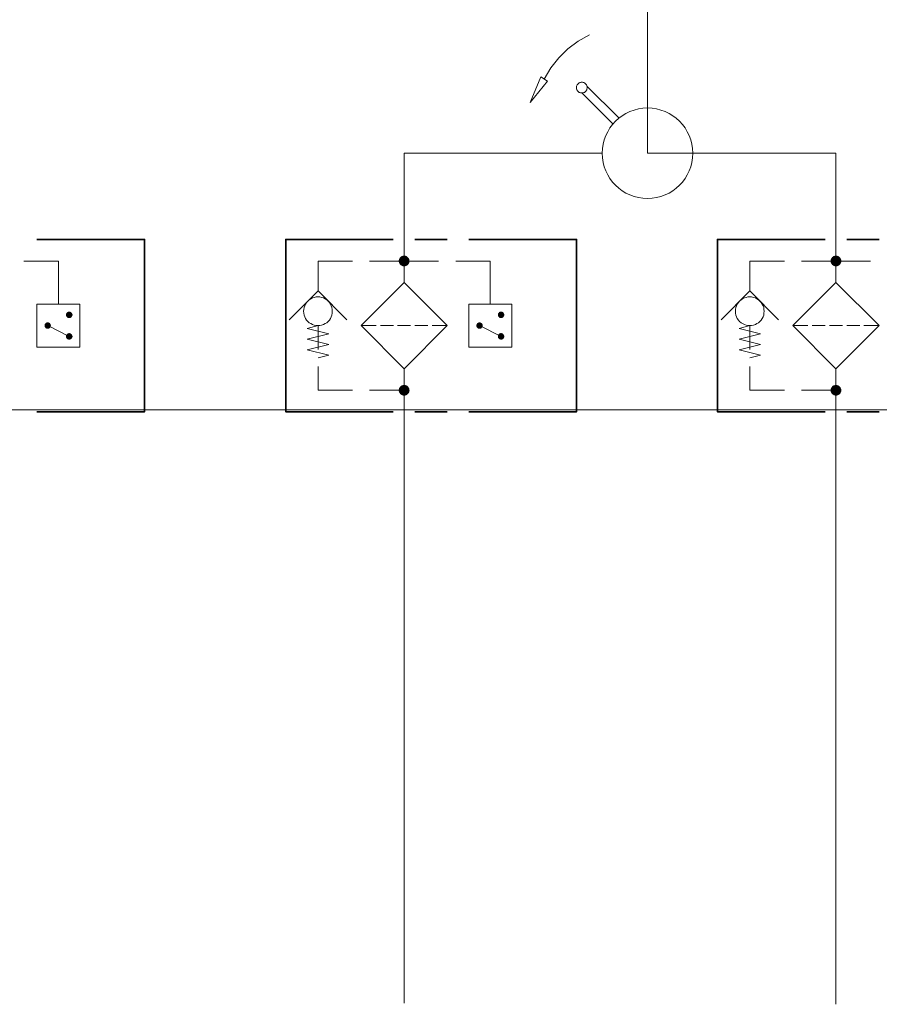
# Model space of a CAD drawing. Header units: millimetres. Extents: x 0 to 203, y 0 to 47.
# Tile 153 of 196: x 176.13 to 179.27, y 3.48 to 7.07. Entities that reach past the tile are written whole.
import ezdxf

# ---------------------------------------------------------------- set-up
doc = ezdxf.new("R2010")
doc.units = ezdxf.units.MM
doc.layers.add('PDF_Geomertry', color=7, linetype='Continuous')
doc.layers.add('PDF_Solid Fills', color=7, linetype='Continuous')

msp = doc.modelspace()

# ---------------------------------------------------------------- hatches: boundary and pattern name
at = {"layer": 'PDF_Solid Fills', "transparency": 33554559}
for points in [[(177.5332, 6.1943), (177.5263, 6.2124), (177.5282, 6.2132)], [(177.5332, 6.1943), (177.5282, 6.2132), (177.531, 6.2138)], [(177.5332, 6.1943), (177.531, 6.2138), (177.5332, 6.2138)], [(177.5332, 6.1943), (177.536, 6.2138), (177.5388, 6.2132)], [(177.5332, 6.1943), (177.5332, 6.2138), (177.536, 6.2138)], [(177.5332, 6.1943), (177.5388, 6.2132), (177.5407, 6.2124)], [(179.1088, 6.1943), (179.1013, 6.2124), (179.104, 6.2132)], [(179.1088, 6.1943), (179.104, 6.2132), (179.1068, 6.2138)], [(179.1088, 6.1943), (179.1068, 6.2138), (179.1088, 6.2138)], [(179.1088, 6.1943), (179.1115, 6.2138), (179.1143, 6.2132)], [(179.1088, 6.1943), (179.1088, 6.2138), (179.1115, 6.2138)], [(179.1088, 6.1943), (179.1143, 6.2132), (179.1165, 6.2124)], [(177.5332, 6.1943), (177.5138, 6.1971), (177.5143, 6.1993)], [(177.5332, 6.1943), (177.5138, 6.1943), (177.5138, 6.1971)], [(177.5332, 6.1943), (177.5138, 6.1915), (177.5138, 6.1943)], [(177.5332, 6.1943), (177.5143, 6.1896), (177.5138, 6.1915)], [(177.5332, 6.1943), (177.5143, 6.1993), (177.5152, 6.2021)], [(177.5332, 6.1943), (177.5152, 6.1868), (177.5143, 6.1896)], [(177.5332, 6.1943), (177.5152, 6.2021), (177.5165, 6.204)], [(177.5332, 6.1943), (177.5165, 6.1846), (177.5152, 6.1868)], [(177.5332, 6.1943), (177.5165, 6.204), (177.5179, 6.2062)], [(177.5332, 6.1943), (177.5179, 6.1826), (177.5165, 6.1846)], [(177.5332, 6.1943), (177.5179, 6.2062), (177.5193, 6.2082)], [(177.5332, 6.1943), (177.5193, 6.1804), (177.5179, 6.1826)], [(177.5332, 6.1943), (177.5193, 6.2082), (177.5213, 6.2096)], [(177.5332, 6.1943), (177.5213, 6.179), (177.5193, 6.1804)], [(177.5332, 6.1943), (177.5213, 6.2096), (177.5235, 6.2118)], [(177.5332, 6.1943), (177.5235, 6.1776), (177.5213, 6.179)], [(177.5332, 6.1943), (177.5235, 6.2118), (177.5263, 6.2124)], [(177.5332, 6.1943), (177.5263, 6.1763), (177.5235, 6.1776)], [(177.5332, 6.1943), (177.5282, 6.1757), (177.5263, 6.1763)], [(177.5332, 6.1943), (177.531, 6.1749), (177.5282, 6.1757)], [(177.5332, 6.1943), (177.5332, 6.1749), (177.531, 6.1749)], [(177.5332, 6.1943), (177.5407, 6.2124), (177.5435, 6.2118)], [(177.5332, 6.1943), (177.5435, 6.2118), (177.5457, 6.2096)], [(177.5332, 6.1943), (177.5457, 6.2096), (177.5471, 6.2082)], [(177.5332, 6.1943), (177.5471, 6.2082), (177.549, 6.2062)], [(177.5332, 6.1943), (177.549, 6.2062), (177.5504, 6.204)], [(177.5332, 6.1943), (177.5504, 6.204), (177.5518, 6.2021)], [(177.5332, 6.1943), (177.5518, 6.2021), (177.5527, 6.1993)], [(177.5332, 6.1943), (177.5527, 6.1993), (177.5527, 6.1971)], [(177.5332, 6.1943), (177.5527, 6.1971), (177.5532, 6.1943)], [(177.5332, 6.1943), (177.536, 6.1749), (177.5332, 6.1749)], [(177.5332, 6.1943), (177.5388, 6.1757), (177.536, 6.1749)], [(177.5332, 6.1943), (177.5407, 6.1763), (177.5388, 6.1757)], [(177.5332, 6.1943), (177.5435, 6.1776), (177.5407, 6.1763)], [(177.5332, 6.1943), (177.5457, 6.179), (177.5435, 6.1776)], [(177.5332, 6.1943), (177.5471, 6.1804), (177.5457, 6.179)], [(177.5332, 6.1943), (177.549, 6.1826), (177.5471, 6.1804)], [(177.5332, 6.1943), (177.5504, 6.1846), (177.549, 6.1826)], [(177.5332, 6.1943), (177.5518, 6.1868), (177.5504, 6.1846)], [(177.5332, 6.1943), (177.5527, 6.1896), (177.5518, 6.1868)], [(177.5332, 6.1943), (177.5527, 6.1915), (177.5527, 6.1896)], [(177.5332, 6.1943), (177.5532, 6.1943), (177.5527, 6.1915)], [(179.1088, 6.1943), (179.0893, 6.1971), (179.0902, 6.1993)], [(179.1088, 6.1943), (179.0893, 6.1943), (179.0893, 6.1971)], [(179.1088, 6.1943), (179.0893, 6.1915), (179.0893, 6.1943)], [(179.1088, 6.1943), (179.0902, 6.1896), (179.0893, 6.1915)], [(179.1088, 6.1943), (179.0902, 6.1993), (179.0907, 6.2021)], [(179.1088, 6.1943), (179.0907, 6.1868), (179.0902, 6.1896)], [(179.1088, 6.1943), (179.0907, 6.2021), (179.0921, 6.204)], [(179.1088, 6.1943), (179.0921, 6.1846), (179.0907, 6.1868)], [(179.1088, 6.1943), (179.0921, 6.204), (179.0935, 6.2062)], [(179.1088, 6.1943), (179.0935, 6.1826), (179.0921, 6.1846)], [(179.1088, 6.1943), (179.0935, 6.2062), (179.0949, 6.2082)], [(179.1088, 6.1943), (179.0949, 6.1804), (179.0935, 6.1826)], [(179.1088, 6.1943), (179.0949, 6.2082), (179.0971, 6.2096)], [(179.1088, 6.1943), (179.0971, 6.179), (179.0949, 6.1804)], [(179.1088, 6.1943), (179.0971, 6.2096), (179.099, 6.2118)], [(179.1088, 6.1943), (179.099, 6.1776), (179.0971, 6.179)], [(179.1088, 6.1943), (179.099, 6.2118), (179.1013, 6.2124)], [(179.1088, 6.1943), (179.1013, 6.1763), (179.099, 6.1776)], [(179.1088, 6.1943), (179.104, 6.1757), (179.1013, 6.1763)], [(179.1088, 6.1943), (179.1068, 6.1749), (179.104, 6.1757)], [(179.1088, 6.1943), (179.1088, 6.1749), (179.1068, 6.1749)], [(179.1088, 6.1943), (179.1165, 6.2124), (179.1185, 6.2118)], [(179.1088, 6.1943), (179.1185, 6.2118), (179.1213, 6.2096)], [(179.1088, 6.1943), (179.1213, 6.2096), (179.1227, 6.2082)], [(179.1088, 6.1943), (179.1227, 6.2082), (179.1249, 6.2062)], [(179.1088, 6.1943), (179.1249, 6.2062), (179.1263, 6.204)], [(179.1088, 6.1943), (179.1263, 6.204), (179.1268, 6.2021)], [(179.1088, 6.1943), (179.1268, 6.2021), (179.1282, 6.1993)], [(179.1088, 6.1943), (179.1282, 6.1993), (179.1282, 6.1971)], [(179.1088, 6.1943), (179.1282, 6.1971), (179.129, 6.1943)], [(179.1088, 6.1943), (179.1115, 6.1749), (179.1088, 6.1749)], [(179.1088, 6.1943), (179.1143, 6.1757), (179.1115, 6.1749)], [(179.1088, 6.1943), (179.1165, 6.1763), (179.1143, 6.1757)], [(179.1088, 6.1943), (179.1185, 6.1776), (179.1165, 6.1763)], [(179.1088, 6.1943), (179.1213, 6.179), (179.1185, 6.1776)], [(179.1088, 6.1943), (179.1227, 6.1804), (179.1213, 6.179)], [(179.1088, 6.1943), (179.1249, 6.1826), (179.1227, 6.1804)], [(179.1088, 6.1943), (179.1263, 6.1846), (179.1249, 6.1826)], [(179.1088, 6.1943), (179.1268, 6.1868), (179.1263, 6.1846)], [(179.1088, 6.1943), (179.1282, 6.1896), (179.1268, 6.1868)], [(179.1088, 6.1943), (179.1282, 6.1915), (179.1282, 6.1896)], [(179.1088, 6.1943), (179.129, 6.1943), (179.1282, 6.1915)], [(176.3115, 5.9979), (176.2999, 6.0012), (176.3004, 6.0026)], [(176.3115, 5.9979), (176.2999, 5.9993), (176.2999, 6.0012)], [(176.3115, 5.9979), (176.2999, 5.9979), (176.2999, 5.9993)], [(176.3115, 5.9979), (176.2999, 5.9965), (176.2999, 5.9979)], [(176.3115, 5.9979), (176.2999, 5.9951), (176.2999, 5.9965)], [(176.3115, 5.9979), (176.3004, 5.9938), (176.2999, 5.9951)], [(176.3115, 5.9979), (176.3004, 6.0026), (176.3013, 6.004)], [(176.3115, 5.9979), (176.3013, 5.9924), (176.3004, 5.9938)], [(176.3115, 5.9979), (176.3013, 6.004), (176.3018, 6.0049)], [(176.3115, 5.9979), (176.3018, 5.991), (176.3013, 5.9924)], [(176.3115, 5.9979), (176.3018, 6.0049), (176.3032, 6.0063)], [(176.3115, 5.9979), (176.3032, 5.9896), (176.3018, 5.991)], [(176.3115, 5.9979), (176.3032, 6.0063), (176.304, 6.0076)], [(176.3115, 5.9979), (176.304, 5.9888), (176.3032, 5.9896)], [(176.3115, 5.9979), (176.304, 6.0076), (176.3054, 6.0082)], [(176.3115, 5.9979), (176.3054, 5.9874), (176.304, 5.9888)], [(176.3115, 5.9979), (176.3054, 6.0082), (176.3068, 6.009)], [(176.3115, 5.9979), (176.3068, 5.9868), (176.3054, 5.9874)], [(176.3115, 5.9979), (176.3068, 6.009), (176.3082, 6.0096)], [(176.3115, 5.9979), (176.3082, 5.9868), (176.3068, 5.9868)], [(176.3115, 5.9979), (176.3082, 6.0096), (176.3102, 6.0096)], [(176.3115, 5.9979), (176.3102, 5.986), (176.3082, 5.9868)], [(176.3115, 5.9979), (176.3102, 6.0096), (176.3115, 6.0096)], [(176.3115, 5.9979), (176.3115, 5.986), (176.3102, 5.986)], [(176.3115, 5.9979), (176.3143, 6.0096), (176.3157, 6.009)], [(176.3115, 5.9979), (176.3129, 6.0096), (176.3143, 6.0096)], [(176.3115, 5.9979), (176.3115, 6.0096), (176.3129, 6.0096)], [(176.3115, 5.9979), (176.3157, 6.009), (176.3171, 6.0082)], [(176.3115, 5.9979), (176.3171, 6.0082), (176.3185, 6.0076)], [(176.3115, 5.9979), (176.3185, 6.0076), (176.3199, 6.0063)], [(176.3115, 5.9979), (176.3199, 6.0063), (176.3207, 6.0049)], [(176.3115, 5.9979), (176.3207, 6.0049), (176.3213, 6.004)], [(176.3115, 5.9979), (176.3213, 6.004), (176.3221, 6.0026)], [(176.3115, 5.9979), (176.3221, 6.0026), (176.3227, 6.0012)], [(176.3115, 5.9979), (176.3227, 6.0012), (176.3235, 5.9993)], [(176.3115, 5.9979), (176.3235, 5.9993), (176.3235, 5.9979)], [(176.3115, 5.9979), (176.3129, 5.986), (176.3115, 5.986)], [(176.3115, 5.9979), (176.3143, 5.9868), (176.3129, 5.986)], [(176.3115, 5.9979), (176.3157, 5.9868), (176.3143, 5.9868)], [(176.3115, 5.9979), (176.3171, 5.9874), (176.3157, 5.9868)], [(176.3115, 5.9979), (176.3185, 5.9888), (176.3171, 5.9874)], [(176.3115, 5.9979), (176.3199, 5.9896), (176.3185, 5.9888)], [(176.3115, 5.9979), (176.3207, 5.991), (176.3199, 5.9896)], [(176.3115, 5.9979), (176.3213, 5.9924), (176.3207, 5.991)], [(176.3115, 5.9979), (176.3221, 5.9938), (176.3213, 5.9924)], [(176.3115, 5.9979), (176.3227, 5.9951), (176.3221, 5.9938)], [(176.3115, 5.9979), (176.3235, 5.9965), (176.3227, 5.9951)], [(176.3115, 5.9979), (176.3235, 5.9979), (176.3235, 5.9965)], [(177.8874, 5.9979), (177.8754, 6.0012), (177.8763, 6.0026)], [(177.8874, 5.9979), (177.8754, 5.9993), (177.8754, 6.0012)], [(177.8874, 5.9979), (177.8754, 5.9979), (177.8754, 5.9993)], [(177.8874, 5.9979), (177.8754, 5.9965), (177.8754, 5.9979)], [(177.8874, 5.9979), (177.8754, 5.9951), (177.8754, 5.9965)], [(177.8874, 5.9979), (177.8763, 5.9938), (177.8754, 5.9951)], [(177.8874, 5.9979), (177.8763, 6.0026), (177.8768, 6.004)], [(177.8874, 5.9979), (177.8768, 5.9924), (177.8763, 5.9938)], [(177.8874, 5.9979), (177.8768, 6.004), (177.8777, 6.0049)], [(177.8874, 5.9979), (177.8777, 5.991), (177.8768, 5.9924)], [(177.8874, 5.9979), (177.8777, 6.0049), (177.879, 6.0063)], [(177.8874, 5.9979), (177.879, 5.9896), (177.8777, 5.991)], [(177.8874, 5.9979), (177.879, 6.0063), (177.8796, 6.0076)], [(177.8874, 5.9979), (177.8796, 5.9888), (177.879, 5.9896)], [(177.8874, 5.9979), (177.8796, 6.0076), (177.881, 6.0082)], [(177.8874, 5.9979), (177.881, 5.9874), (177.8796, 5.9888)], [(177.8874, 5.9979), (177.881, 6.0082), (177.8824, 6.009)], [(177.8874, 5.9979), (177.8824, 5.9868), (177.881, 5.9874)], [(177.8874, 5.9979), (177.8824, 6.009), (177.8838, 6.0096)], [(177.8874, 5.9979), (177.8838, 5.9868), (177.8824, 5.9868)], [(177.8874, 5.9979), (177.8838, 6.0096), (177.8852, 6.0096)], [(177.8874, 5.9979), (177.8852, 5.986), (177.8838, 5.9868)], [(177.8874, 5.9979), (177.8852, 6.0096), (177.8874, 6.0096)], [(177.8874, 5.9979), (177.8874, 5.986), (177.8852, 5.986)], [(177.8874, 5.9979), (177.8902, 6.0096), (177.8915, 6.009)], [(177.8874, 5.9979), (177.8888, 6.0096), (177.8902, 6.0096)], [(177.8874, 5.9979), (177.8874, 6.0096), (177.8888, 6.0096)], [(177.8874, 5.9979), (177.8915, 6.009), (177.8929, 6.0082)], [(177.8874, 5.9979), (177.8929, 6.0082), (177.8943, 6.0076)], [(177.8874, 5.9979), (177.8943, 6.0076), (177.8957, 6.0063)], [(177.8874, 5.9979), (177.8957, 6.0063), (177.8963, 6.0049)], [(177.8874, 5.9979), (177.8963, 6.0049), (177.8971, 6.004)], [(177.8874, 5.9979), (177.8971, 6.004), (177.8977, 6.0026)], [(177.8874, 5.9979), (177.8977, 6.0026), (177.8985, 6.0012)], [(177.8874, 5.9979), (177.8985, 6.0012), (177.8985, 5.9993)], [(177.8874, 5.9979), (177.8985, 5.9993), (177.899, 5.9979)], [(177.8874, 5.9979), (177.8888, 5.986), (177.8874, 5.986)], [(177.8874, 5.9979), (177.8902, 5.9868), (177.8888, 5.986)], [(177.8874, 5.9979), (177.8915, 5.9868), (177.8902, 5.9868)], [(177.8874, 5.9979), (177.8929, 5.9874), (177.8915, 5.9868)], [(177.8874, 5.9979), (177.8943, 5.9888), (177.8929, 5.9874)], [(177.8874, 5.9979), (177.8957, 5.9896), (177.8943, 5.9888)], [(177.8874, 5.9979), (177.8963, 5.991), (177.8957, 5.9896)], [(177.8874, 5.9979), (177.8971, 5.9924), (177.8963, 5.991)], [(177.8874, 5.9979), (177.8977, 5.9938), (177.8971, 5.9924)], [(177.8874, 5.9979), (177.8985, 5.9951), (177.8977, 5.9938)], [(177.8874, 5.9979), (177.8985, 5.9965), (177.8985, 5.9951)], [(177.8874, 5.9979), (177.899, 5.9979), (177.8985, 5.9965)], [(176.2332, 5.959), (176.2213, 5.9618), (176.2221, 5.9632)], [(176.2332, 5.959), (176.2213, 5.9604), (176.2213, 5.9618)], [(176.2332, 5.959), (176.2221, 5.9632), (176.2227, 5.9646)], [(176.2332, 5.959), (176.2227, 5.9646), (176.2235, 5.966)], [(176.2332, 5.959), (176.2235, 5.966), (176.2249, 5.9674)], [(176.2332, 5.959), (176.2249, 5.9674), (176.2254, 5.9679)], [(176.2332, 5.959), (176.2254, 5.9679), (176.2268, 5.9688)], [(176.2332, 5.959), (176.2268, 5.9688), (176.2282, 5.9693)], [(176.2332, 5.959), (176.2282, 5.9693), (176.2296, 5.9701)], [(176.2332, 5.959), (176.2296, 5.9701), (176.231, 5.9701)], [(176.2332, 5.959), (176.231, 5.9701), (176.2332, 5.9707)], [(176.2332, 5.959), (176.2332, 5.9707), (176.2346, 5.9701)], [(176.2332, 5.959), (176.236, 5.9701), (176.2374, 5.9693)], [(176.2332, 5.959), (176.2346, 5.9701), (176.236, 5.9701)], [(176.2332, 5.959), (176.2374, 5.9693), (176.2388, 5.9688)], [(176.2332, 5.959), (176.2388, 5.9688), (176.2402, 5.9679)], [(176.2332, 5.959), (176.2402, 5.9679), (176.2415, 5.9674)], [(176.2332, 5.959), (176.2415, 5.9674), (176.2421, 5.966)], [(176.2332, 5.959), (176.2421, 5.966), (176.2429, 5.9646)], [(176.2332, 5.959), (176.2429, 5.9646), (176.2435, 5.9632)], [(176.2332, 5.959), (176.2435, 5.9632), (176.2443, 5.9618)], [(176.2332, 5.959), (176.2443, 5.9618), (176.2443, 5.9604)], [(177.8082, 5.959), (177.7971, 5.9618), (177.7977, 5.9632)], [(177.8082, 5.959), (177.7971, 5.9604), (177.7971, 5.9618)], [(177.8082, 5.959), (177.7977, 5.9632), (177.7985, 5.9646)], [(177.8082, 5.959), (177.7985, 5.9646), (177.799, 5.966)], [(177.8082, 5.959), (177.799, 5.966), (177.7999, 5.9674)], [(177.8082, 5.959), (177.7999, 5.9674), (177.8013, 5.9679)], [(177.8082, 5.959), (177.8013, 5.9679), (177.8027, 5.9688)], [(177.8082, 5.959), (177.8027, 5.9688), (177.804, 5.9693)], [(177.8082, 5.959), (177.804, 5.9693), (177.8054, 5.9701)], [(177.8082, 5.959), (177.8054, 5.9701), (177.8068, 5.9701)], [(177.8082, 5.959), (177.8068, 5.9701), (177.8082, 5.9707)], [(177.8082, 5.959), (177.8082, 5.9707), (177.8102, 5.9701)], [(177.8082, 5.959), (177.8115, 5.9701), (177.8129, 5.9693)], [(177.8082, 5.959), (177.8102, 5.9701), (177.8115, 5.9701)], [(177.8082, 5.959), (177.8129, 5.9693), (177.8143, 5.9688)], [(177.8082, 5.959), (177.8143, 5.9688), (177.8157, 5.9679)], [(177.8082, 5.959), (177.8157, 5.9679), (177.8165, 5.9674)], [(177.8082, 5.959), (177.8165, 5.9674), (177.8179, 5.966)], [(177.8082, 5.959), (177.8179, 5.966), (177.8185, 5.9646)], [(177.8082, 5.959), (177.8185, 5.9646), (177.8193, 5.9632)], [(177.8082, 5.959), (177.8193, 5.9632), (177.8199, 5.9618)], [(177.8082, 5.959), (177.8199, 5.9618), (177.8199, 5.9604)], [(176.2332, 5.959), (176.2213, 5.959), (176.2213, 5.9604)], [(176.2332, 5.959), (176.2213, 5.9568), (176.2213, 5.959)], [(176.2332, 5.959), (176.2213, 5.9554), (176.2213, 5.9568)], [(176.2332, 5.959), (176.2221, 5.954), (176.2213, 5.9554)], [(176.2332, 5.959), (176.2227, 5.9526), (176.2221, 5.954)], [(176.2332, 5.959), (176.2235, 5.9513), (176.2227, 5.9526)], [(176.2332, 5.959), (176.2249, 5.9507), (176.2235, 5.9513)], [(176.2332, 5.959), (176.2254, 5.9493), (176.2249, 5.9507)], [(176.2332, 5.959), (176.2268, 5.9485), (176.2254, 5.9493)], [(176.2332, 5.959), (176.2282, 5.9479), (176.2268, 5.9485)], [(176.2332, 5.959), (176.2296, 5.9471), (176.2282, 5.9479)], [(176.2332, 5.959), (176.231, 5.9471), (176.2296, 5.9471)], [(176.2332, 5.959), (176.2332, 5.9471), (176.231, 5.9471)], [(176.2332, 5.959), (176.2443, 5.9604), (176.2449, 5.959)], [(176.2332, 5.959), (176.2346, 5.9471), (176.2332, 5.9471)], [(176.2332, 5.959), (176.236, 5.9471), (176.2346, 5.9471)], [(176.2332, 5.959), (176.2374, 5.9479), (176.236, 5.9471)], [(176.2332, 5.959), (176.2388, 5.9485), (176.2374, 5.9479)], [(176.2332, 5.959), (176.2402, 5.9493), (176.2388, 5.9485)], [(176.2332, 5.959), (176.2415, 5.9507), (176.2402, 5.9493)], [(176.2332, 5.959), (176.2421, 5.9513), (176.2415, 5.9507)], [(176.2332, 5.959), (176.2429, 5.9526), (176.2421, 5.9513)], [(176.2332, 5.959), (176.2435, 5.954), (176.2429, 5.9526)], [(176.2332, 5.959), (176.2443, 5.9554), (176.2435, 5.954)], [(176.2332, 5.959), (176.2443, 5.9568), (176.2443, 5.9554)], [(176.2332, 5.959), (176.2449, 5.959), (176.2443, 5.9568)], [(176.3115, 5.9193), (176.3013, 5.9249), (176.3018, 5.9263)], [(176.3115, 5.9193), (176.3018, 5.9263), (176.3032, 5.9276)], [(176.3115, 5.9193), (176.3032, 5.9276), (176.304, 5.9285)], [(176.3115, 5.9193), (176.304, 5.9285), (176.3054, 5.9299)], [(176.3115, 5.9193), (176.3054, 5.9299), (176.3068, 5.9304)], [(176.3115, 5.9193), (176.3068, 5.9304), (176.3082, 5.9304)], [(176.3115, 5.9193), (176.3082, 5.9304), (176.3102, 5.9313)], [(176.3115, 5.9193), (176.3102, 5.9313), (176.3115, 5.9313)], [(176.3115, 5.9193), (176.3129, 5.9313), (176.3143, 5.9304)], [(176.3115, 5.9193), (176.3115, 5.9313), (176.3129, 5.9313)], [(176.3115, 5.9193), (176.3157, 5.9304), (176.3171, 5.9299)], [(176.3115, 5.9193), (176.3143, 5.9304), (176.3157, 5.9304)], [(176.3115, 5.9193), (176.3171, 5.9299), (176.3185, 5.9285)], [(176.3115, 5.9193), (176.3185, 5.9285), (176.3199, 5.9276)], [(176.3115, 5.9193), (176.3199, 5.9276), (176.3207, 5.9263)], [(176.3115, 5.9193), (176.3207, 5.9263), (176.3213, 5.9249)], [(177.8082, 5.959), (177.7971, 5.959), (177.7971, 5.9604)], [(177.8082, 5.959), (177.7971, 5.9568), (177.7971, 5.959)], [(177.8082, 5.959), (177.7971, 5.9554), (177.7971, 5.9568)], [(177.8082, 5.959), (177.7977, 5.954), (177.7971, 5.9554)], [(177.8082, 5.959), (177.7985, 5.9526), (177.7977, 5.954)], [(177.8082, 5.959), (177.799, 5.9513), (177.7985, 5.9526)], [(177.8082, 5.959), (177.7999, 5.9507), (177.799, 5.9513)], [(177.8082, 5.959), (177.8013, 5.9493), (177.7999, 5.9507)], [(177.8082, 5.959), (177.8027, 5.9485), (177.8013, 5.9493)], [(177.8082, 5.959), (177.804, 5.9479), (177.8027, 5.9485)], [(177.8082, 5.959), (177.8054, 5.9471), (177.804, 5.9479)], [(177.8082, 5.959), (177.8068, 5.9471), (177.8054, 5.9471)], [(177.8082, 5.959), (177.8082, 5.9471), (177.8068, 5.9471)], [(177.8082, 5.959), (177.8199, 5.9604), (177.8199, 5.959)], [(177.8082, 5.959), (177.8102, 5.9471), (177.8082, 5.9471)], [(177.8082, 5.959), (177.8115, 5.9471), (177.8102, 5.9471)], [(177.8082, 5.959), (177.8129, 5.9479), (177.8115, 5.9471)], [(177.8082, 5.959), (177.8143, 5.9485), (177.8129, 5.9479)], [(177.8082, 5.959), (177.8157, 5.9493), (177.8143, 5.9485)], [(177.8082, 5.959), (177.8165, 5.9507), (177.8157, 5.9493)], [(177.8082, 5.959), (177.8179, 5.9513), (177.8165, 5.9507)], [(177.8082, 5.959), (177.8185, 5.9526), (177.8179, 5.9513)], [(177.8082, 5.959), (177.8193, 5.954), (177.8185, 5.9526)], [(177.8082, 5.959), (177.8199, 5.9554), (177.8193, 5.954)], [(177.8082, 5.959), (177.8199, 5.9568), (177.8199, 5.9554)], [(177.8082, 5.959), (177.8199, 5.959), (177.8199, 5.9568)], [(177.8874, 5.9193), (177.8768, 5.9249), (177.8777, 5.9263)], [(177.8874, 5.9193), (177.8777, 5.9263), (177.879, 5.9276)], [(177.8874, 5.9193), (177.879, 5.9276), (177.8796, 5.9285)], [(177.8874, 5.9193), (177.8796, 5.9285), (177.881, 5.9299)], [(177.8874, 5.9193), (177.881, 5.9299), (177.8824, 5.9304)], [(177.8874, 5.9193), (177.8824, 5.9304), (177.8838, 5.9304)], [(177.8874, 5.9193), (177.8838, 5.9304), (177.8852, 5.9313)], [(177.8874, 5.9193), (177.8852, 5.9313), (177.8874, 5.9313)], [(177.8874, 5.9193), (177.8888, 5.9313), (177.8902, 5.9304)], [(177.8874, 5.9193), (177.8874, 5.9313), (177.8888, 5.9313)], [(177.8874, 5.9193), (177.8915, 5.9304), (177.8929, 5.9299)], [(177.8874, 5.9193), (177.8902, 5.9304), (177.8915, 5.9304)], [(177.8874, 5.9193), (177.8929, 5.9299), (177.8943, 5.9285)], [(177.8874, 5.9193), (177.8943, 5.9285), (177.8957, 5.9276)], [(177.8874, 5.9193), (177.8957, 5.9276), (177.8963, 5.9263)], [(177.8874, 5.9193), (177.8963, 5.9263), (177.8971, 5.9249)], [(176.3115, 5.9193), (176.2999, 5.9221), (176.3004, 5.9235)], [(176.3115, 5.9193), (176.2999, 5.9207), (176.2999, 5.9221)], [(176.3115, 5.9193), (176.2999, 5.9193), (176.2999, 5.9207)], [(176.3115, 5.9193), (176.2999, 5.9179), (176.2999, 5.9193)], [(176.3115, 5.9193), (176.2999, 5.9165), (176.2999, 5.9179)], [(176.3115, 5.9193), (176.3004, 5.9146), (176.2999, 5.9165)], [(176.3115, 5.9193), (176.3004, 5.9235), (176.3013, 5.9249)], [(176.3115, 5.9193), (176.3013, 5.9132), (176.3004, 5.9146)], [(176.3115, 5.9193), (176.3018, 5.9124), (176.3013, 5.9132)], [(176.3115, 5.9193), (176.3032, 5.911), (176.3018, 5.9124)], [(176.3115, 5.9193), (176.304, 5.9096), (176.3032, 5.911)], [(176.3115, 5.9193), (176.3054, 5.909), (176.304, 5.9096)], [(176.3115, 5.9193), (176.3068, 5.9082), (176.3054, 5.909)], [(176.3115, 5.9193), (176.3082, 5.9082), (176.3068, 5.9082)], [(176.3115, 5.9193), (176.3102, 5.9076), (176.3082, 5.9082)], [(176.3115, 5.9193), (176.3115, 5.9076), (176.3102, 5.9076)], [(176.3115, 5.9193), (176.3213, 5.9249), (176.3221, 5.9235)], [(176.3115, 5.9193), (176.3221, 5.9235), (176.3227, 5.9221)], [(176.3115, 5.9193), (176.3227, 5.9221), (176.3235, 5.9207)], [(176.3115, 5.9193), (176.3235, 5.9207), (176.3235, 5.9193)], [(176.3115, 5.9193), (176.3129, 5.9076), (176.3115, 5.9076)], [(176.3115, 5.9193), (176.3143, 5.9082), (176.3129, 5.9076)], [(176.3115, 5.9193), (176.3157, 5.9082), (176.3143, 5.9082)], [(176.3115, 5.9193), (176.3171, 5.909), (176.3157, 5.9082)], [(176.3115, 5.9193), (176.3185, 5.9096), (176.3171, 5.909)], [(176.3115, 5.9193), (176.3199, 5.911), (176.3185, 5.9096)], [(176.3115, 5.9193), (176.3207, 5.9124), (176.3199, 5.911)], [(176.3115, 5.9193), (176.3213, 5.9132), (176.3207, 5.9124)], [(176.3115, 5.9193), (176.3221, 5.9146), (176.3213, 5.9132)], [(176.3115, 5.9193), (176.3227, 5.9165), (176.3221, 5.9146)], [(176.3115, 5.9193), (176.3235, 5.9179), (176.3227, 5.9165)], [(176.3115, 5.9193), (176.3235, 5.9193), (176.3235, 5.9179)], [(177.8874, 5.9193), (177.8754, 5.9221), (177.8763, 5.9235)], [(177.8874, 5.9193), (177.8754, 5.9207), (177.8754, 5.9221)], [(177.8874, 5.9193), (177.8754, 5.9193), (177.8754, 5.9207)], [(177.8874, 5.9193), (177.8754, 5.9179), (177.8754, 5.9193)], [(177.8874, 5.9193), (177.8754, 5.9165), (177.8754, 5.9179)], [(177.8874, 5.9193), (177.8763, 5.9146), (177.8754, 5.9165)], [(177.8874, 5.9193), (177.8763, 5.9235), (177.8768, 5.9249)], [(177.8874, 5.9193), (177.8768, 5.9132), (177.8763, 5.9146)], [(177.8874, 5.9193), (177.8777, 5.9124), (177.8768, 5.9132)], [(177.8874, 5.9193), (177.879, 5.911), (177.8777, 5.9124)], [(177.8874, 5.9193), (177.8796, 5.9096), (177.879, 5.911)], [(177.8874, 5.9193), (177.881, 5.909), (177.8796, 5.9096)], [(177.8874, 5.9193), (177.8824, 5.9082), (177.881, 5.909)], [(177.8874, 5.9193), (177.8838, 5.9082), (177.8824, 5.9082)], [(177.8874, 5.9193), (177.8852, 5.9076), (177.8838, 5.9082)], [(177.8874, 5.9193), (177.8874, 5.9076), (177.8852, 5.9076)], [(177.8874, 5.9193), (177.8971, 5.9249), (177.8977, 5.9235)], [(177.8874, 5.9193), (177.8977, 5.9235), (177.8985, 5.9221)], [(177.8874, 5.9193), (177.8985, 5.9221), (177.8985, 5.9207)], [(177.8874, 5.9193), (177.8985, 5.9207), (177.899, 5.9193)], [(177.8874, 5.9193), (177.8888, 5.9076), (177.8874, 5.9076)], [(177.8874, 5.9193), (177.8902, 5.9082), (177.8888, 5.9076)], [(177.8874, 5.9193), (177.8915, 5.9082), (177.8902, 5.9082)], [(177.8874, 5.9193), (177.8929, 5.909), (177.8915, 5.9082)], [(177.8874, 5.9193), (177.8943, 5.9096), (177.8929, 5.909)], [(177.8874, 5.9193), (177.8957, 5.911), (177.8943, 5.9096)], [(177.8874, 5.9193), (177.8963, 5.9124), (177.8957, 5.911)], [(177.8874, 5.9193), (177.8971, 5.9132), (177.8963, 5.9124)], [(177.8874, 5.9193), (177.8977, 5.9146), (177.8971, 5.9132)], [(177.8874, 5.9193), (177.8985, 5.9165), (177.8977, 5.9146)], [(177.8874, 5.9193), (177.8985, 5.9179), (177.8985, 5.9165)], [(177.8874, 5.9193), (177.899, 5.9193), (177.8985, 5.9179)], [(177.5332, 5.7229), (177.5138, 5.7257), (177.5143, 5.7276)], [(177.5332, 5.7229), (177.5138, 5.7229), (177.5138, 5.7257)], [(177.5332, 5.7229), (177.5138, 5.7201), (177.5138, 5.7229)], [(177.5332, 5.7229), (177.5143, 5.7179), (177.5138, 5.7201)], [(177.5332, 5.7229), (177.5143, 5.7276), (177.5152, 5.7304)], [(177.5332, 5.7229), (177.5152, 5.7151), (177.5143, 5.7179)], [(177.5332, 5.7229), (177.5152, 5.7304), (177.5165, 5.7326)], [(177.5332, 5.7229), (177.5165, 5.7132), (177.5152, 5.7151)], [(177.5332, 5.7229), (177.5165, 5.7326), (177.5179, 5.7346)], [(177.5332, 5.7229), (177.5179, 5.711), (177.5165, 5.7132)], [(177.5332, 5.7229), (177.5179, 5.7346), (177.5193, 5.7368)], [(177.5332, 5.7229), (177.5193, 5.709), (177.5179, 5.711)], [(177.5332, 5.7229), (177.5193, 5.7368), (177.5213, 5.7388)], [(177.5332, 5.7229), (177.5213, 5.7076), (177.5193, 5.709)], [(177.5332, 5.7229), (177.5213, 5.7388), (177.5235, 5.7401)], [(177.5332, 5.7229), (177.5235, 5.7062), (177.5213, 5.7076)], [(177.5332, 5.7229), (177.5235, 5.7401), (177.5263, 5.741)], [(177.5332, 5.7229), (177.5263, 5.7049), (177.5235, 5.7062)], [(177.5332, 5.7229), (177.5263, 5.741), (177.5282, 5.7415)], [(177.5332, 5.7229), (177.5282, 5.704), (177.5263, 5.7049)], [(177.5332, 5.7229), (177.5282, 5.7415), (177.531, 5.7424)], [(177.5332, 5.7229), (177.531, 5.7035), (177.5282, 5.704)], [(177.5332, 5.7229), (177.531, 5.7424), (177.5332, 5.7424)], [(177.5332, 5.7229), (177.5332, 5.7035), (177.531, 5.7035)], [(177.5332, 5.7229), (177.536, 5.7424), (177.5388, 5.7415)], [(177.5332, 5.7229), (177.5332, 5.7424), (177.536, 5.7424)], [(177.5332, 5.7229), (177.5388, 5.7415), (177.5407, 5.741)], [(177.5332, 5.7229), (177.5407, 5.741), (177.5435, 5.7401)], [(177.5332, 5.7229), (177.5435, 5.7401), (177.5457, 5.7388)], [(177.5332, 5.7229), (177.5457, 5.7388), (177.5471, 5.7368)], [(177.5332, 5.7229), (177.5471, 5.7368), (177.549, 5.7346)], [(177.5332, 5.7229), (177.549, 5.7346), (177.5504, 5.7326)], [(177.5332, 5.7229), (177.5504, 5.7326), (177.5518, 5.7304)], [(177.5332, 5.7229), (177.5518, 5.7304), (177.5527, 5.7276)], [(177.5332, 5.7229), (177.5527, 5.7276), (177.5527, 5.7257)], [(177.5332, 5.7229), (177.5527, 5.7257), (177.5532, 5.7229)], [(177.5332, 5.7229), (177.536, 5.7035), (177.5332, 5.7035)], [(177.5332, 5.7229), (177.5388, 5.704), (177.536, 5.7035)], [(177.5332, 5.7229), (177.5407, 5.7049), (177.5388, 5.704)], [(177.5332, 5.7229), (177.5435, 5.7062), (177.5407, 5.7049)], [(177.5332, 5.7229), (177.5457, 5.7076), (177.5435, 5.7062)], [(177.5332, 5.7229), (177.5471, 5.709), (177.5457, 5.7076)], [(177.5332, 5.7229), (177.549, 5.711), (177.5471, 5.709)], [(177.5332, 5.7229), (177.5504, 5.7132), (177.549, 5.711)], [(177.5332, 5.7229), (177.5518, 5.7151), (177.5504, 5.7132)], [(177.5332, 5.7229), (177.5527, 5.7179), (177.5518, 5.7151)], [(177.5332, 5.7229), (177.5527, 5.7201), (177.5527, 5.7179)], [(177.5332, 5.7229), (177.5532, 5.7229), (177.5527, 5.7201)], [(179.1088, 5.7229), (179.0893, 5.7257), (179.0902, 5.7276)], [(179.1088, 5.7229), (179.0893, 5.7229), (179.0893, 5.7257)], [(179.1088, 5.7229), (179.0893, 5.7201), (179.0893, 5.7229)], [(179.1088, 5.7229), (179.0902, 5.7179), (179.0893, 5.7201)], [(179.1088, 5.7229), (179.0902, 5.7276), (179.0907, 5.7304)], [(179.1088, 5.7229), (179.0907, 5.7151), (179.0902, 5.7179)], [(179.1088, 5.7229), (179.0907, 5.7304), (179.0921, 5.7326)], [(179.1088, 5.7229), (179.0921, 5.7132), (179.0907, 5.7151)], [(179.1088, 5.7229), (179.0921, 5.7326), (179.0935, 5.7346)], [(179.1088, 5.7229), (179.0935, 5.711), (179.0921, 5.7132)], [(179.1088, 5.7229), (179.0935, 5.7346), (179.0949, 5.7368)], [(179.1088, 5.7229), (179.0949, 5.709), (179.0935, 5.711)], [(179.1088, 5.7229), (179.0949, 5.7368), (179.0971, 5.7388)], [(179.1088, 5.7229), (179.0971, 5.7076), (179.0949, 5.709)], [(179.1088, 5.7229), (179.0971, 5.7388), (179.099, 5.7401)], [(179.1088, 5.7229), (179.099, 5.7062), (179.0971, 5.7076)], [(179.1088, 5.7229), (179.099, 5.7401), (179.1013, 5.741)], [(179.1088, 5.7229), (179.1013, 5.7049), (179.099, 5.7062)], [(179.1088, 5.7229), (179.1013, 5.741), (179.104, 5.7415)], [(179.1088, 5.7229), (179.104, 5.704), (179.1013, 5.7049)], [(179.1088, 5.7229), (179.104, 5.7415), (179.1068, 5.7424)], [(179.1088, 5.7229), (179.1068, 5.7035), (179.104, 5.704)], [(179.1088, 5.7229), (179.1068, 5.7424), (179.1088, 5.7424)], [(179.1088, 5.7229), (179.1088, 5.7035), (179.1068, 5.7035)], [(179.1088, 5.7229), (179.1115, 5.7424), (179.1143, 5.7415)], [(179.1088, 5.7229), (179.1088, 5.7424), (179.1115, 5.7424)], [(179.1088, 5.7229), (179.1143, 5.7415), (179.1165, 5.741)], [(179.1088, 5.7229), (179.1165, 5.741), (179.1185, 5.7401)], [(179.1088, 5.7229), (179.1185, 5.7401), (179.1213, 5.7388)], [(179.1088, 5.7229), (179.1213, 5.7388), (179.1227, 5.7368)], [(179.1088, 5.7229), (179.1227, 5.7368), (179.1249, 5.7346)], [(179.1088, 5.7229), (179.1249, 5.7346), (179.1263, 5.7326)], [(179.1088, 5.7229), (179.1263, 5.7326), (179.1268, 5.7304)], [(179.1088, 5.7229), (179.1268, 5.7304), (179.1282, 5.7276)], [(179.1088, 5.7229), (179.1282, 5.7276), (179.1282, 5.7257)], [(179.1088, 5.7229), (179.1282, 5.7257), (179.129, 5.7229)], [(179.1088, 5.7229), (179.1115, 5.7035), (179.1088, 5.7035)], [(179.1088, 5.7229), (179.1143, 5.704), (179.1115, 5.7035)], [(179.1088, 5.7229), (179.1165, 5.7049), (179.1143, 5.704)], [(179.1088, 5.7229), (179.1185, 5.7062), (179.1165, 5.7049)], [(179.1088, 5.7229), (179.1213, 5.7076), (179.1185, 5.7062)], [(179.1088, 5.7229), (179.1227, 5.709), (179.1213, 5.7076)], [(179.1088, 5.7229), (179.1249, 5.711), (179.1227, 5.709)], [(179.1088, 5.7229), (179.1263, 5.7132), (179.1249, 5.711)], [(179.1088, 5.7229), (179.1268, 5.7151), (179.1263, 5.7132)], [(179.1088, 5.7229), (179.1282, 5.7179), (179.1268, 5.7151)], [(179.1088, 5.7229), (179.1282, 5.7201), (179.1282, 5.7179)], [(179.1088, 5.7229), (179.129, 5.7229), (179.1282, 5.7201)]]:
    msp.add_hatch(color=256, dxfattribs=at).paths.add_polyline_path(points)

# ---------------------------------------------------------------- linework, layer by layer
at = {"layer": 'PDF_Geomertry', "lineweight": 15}
for points in [[(179.1088, 6.116), (179.1088, 6.2729), (179.1088, 6.5874), (178.8929, 6.5874), (178.4213, 6.5874), (178.4213, 7.059), (178.4213, 31.2151), (178.461, 31.2054), (178.3824, 31.186), (178.461, 31.1665), (178.3824, 31.1465), (178.461, 31.1271), (178.3824, 31.1076), (178.4213, 31.0979)], [(178.2096, 7.0193), (178.1685, 6.9957), (178.131, 6.9679), (178.0977, 6.9354), (178.0685, 6.8985), (178.0443, 6.8582)], [(178.2013, 6.8312), (178.3152, 6.7174)], [(178.1818, 6.8076), (178.2957, 6.6938)], [(177.5332, 6.116), (177.5332, 6.2729), (177.5332, 6.5874), (177.9499, 6.5874), (178.256, 6.5874)], [(176.2721, 6.0374), (176.2721, 6.1943), (176.1463, 6.1943)], [(177.2193, 6.0854), (177.2193, 6.116), (177.2193, 6.1943), (177.3449, 6.1943)], [(177.4074, 6.1943), (177.5332, 6.1943), (177.6588, 6.1943)], [(177.8477, 6.0374), (177.8477, 6.1943), (177.7221, 6.1943)], [(178.7949, 6.0854), (178.7949, 6.116), (178.7949, 6.1943), (178.9207, 6.1943)], [(178.9832, 6.1943), (179.1088, 6.1943), (179.2346, 6.1943)], [(177.1143, 5.9804), (177.2193, 6.0854), (177.324, 5.9804)], [(178.6902, 5.9804), (178.7949, 6.0854), (178.8999, 5.9804)], [(176.2332, 5.959), (176.3115, 5.9193)], [(177.2193, 5.841), (177.2582, 5.8507), (177.1796, 5.8701), (177.2582, 5.8901), (177.1796, 5.9096), (177.2582, 5.929), (177.1796, 5.9485), (177.2193, 5.959), (177.2193, 5.8721)], [(177.431, 5.959), (177.3763, 5.959)], [(177.4943, 5.959), (177.4471, 5.959)], [(177.5096, 5.959), (177.5568, 5.959)], [(177.5727, 5.959), (177.6199, 5.959)], [(177.6907, 5.959), (177.636, 5.959)], [(177.8082, 5.959), (177.8874, 5.9193)], [(178.7949, 5.841), (178.8338, 5.8507), (178.7554, 5.8701), (178.8338, 5.8901), (178.7554, 5.9096), (178.8338, 5.929), (178.7554, 5.9485), (178.7949, 5.959), (178.7949, 5.8721)], [(179.0068, 5.959), (178.9518, 5.959)], [(179.0699, 5.959), (179.0227, 5.959)], [(179.0852, 5.959), (179.1324, 5.959)], [(179.1485, 5.959), (179.1957, 5.959)], [(179.2665, 5.959), (179.211, 5.959)], [(177.2193, 5.809), (177.2193, 5.7229), (177.3449, 5.7229)], [(177.5332, 5.8013), (177.5332, 5.6443), (177.5332, 3.4874)], [(178.7949, 5.809), (178.7949, 5.7229), (178.9207, 5.7229)], [(179.1088, 5.8013), (179.1088, 5.6443), (179.1088, 3.4832)], [(177.4074, 5.7229), (177.5332, 5.7229)], [(178.9832, 5.7229), (179.1088, 5.7229)], [(140.2846, 5.6521), (181.7379, 5.6521)]]:
    msp.add_lwpolyline(points, dxfattribs=at)
for points in [[(178.056, 6.8507), (178.0324, 6.8665), (177.9929, 6.7721)], [(178.2013, 6.8271), (178.2013, 6.8299), (178.2004, 6.8318), (178.1999, 6.8346), (178.1985, 6.8368), (178.1971, 6.8388), (178.1957, 6.841), (178.1935, 6.8424), (178.1915, 6.8438), (178.1893, 6.8451), (178.1865, 6.8457), (178.1846, 6.8465), (178.1818, 6.8465), (178.179, 6.8465), (178.1768, 6.8457), (178.174, 6.8451), (178.1721, 6.8438), (178.1699, 6.8424), (178.1679, 6.841), (178.1665, 6.8388), (178.1643, 6.8368), (178.1638, 6.8346), (178.1629, 6.8318), (178.1624, 6.8299), (178.1624, 6.8271), (178.1624, 6.8243), (178.1629, 6.8221), (178.1638, 6.8193), (178.1643, 6.8174), (178.1665, 6.8151), (178.1679, 6.8132), (178.1699, 6.8118), (178.1721, 6.8096), (178.174, 6.809), (178.1768, 6.8082), (178.179, 6.8076), (178.1818, 6.8076), (178.1846, 6.8076), (178.1865, 6.8082), (178.1893, 6.809), (178.1915, 6.8096), (178.1935, 6.8118), (178.1957, 6.8132), (178.1971, 6.8151), (178.1985, 6.8174), (178.1999, 6.8193), (178.2004, 6.8221), (178.2013, 6.8243), (178.2013, 6.8271)], [(177.5332, 6.116), (177.6907, 5.959), (177.5332, 5.8013), (177.3763, 5.959)], [(179.1088, 6.116), (179.2665, 5.959), (179.1088, 5.8013), (178.9518, 5.959)], [(176.1935, 5.8799), (176.3504, 5.8799), (176.3504, 6.0374), (176.1935, 6.0374), (176.1935, 5.8799)], [(177.2713, 6.011), (177.2713, 6.0179), (177.2699, 6.0249), (177.2671, 6.0313), (177.2643, 6.0374), (177.261, 6.0429), (177.256, 6.0479), (177.2513, 6.0526), (177.2449, 6.0563), (177.2393, 6.0596), (177.2324, 6.0618), (177.2263, 6.0632), (177.2193, 6.0632), (177.2124, 6.0632), (177.2054, 6.0618), (177.199, 6.0596), (177.1929, 6.0563), (177.1874, 6.0526), (177.1818, 6.0479), (177.1777, 6.0429), (177.1735, 6.0374), (177.1707, 6.0313), (177.1685, 6.0249), (177.1671, 6.0179), (177.1665, 6.011), (177.1671, 6.004), (177.1685, 5.9971), (177.1707, 5.991), (177.1735, 5.9846), (177.1777, 5.979), (177.1818, 5.9743), (177.1874, 5.9693), (177.1929, 5.966), (177.199, 5.9624), (177.2054, 5.9604), (177.2124, 5.959), (177.2193, 5.959), (177.2263, 5.959), (177.2324, 5.9604), (177.2393, 5.9624), (177.2449, 5.966), (177.2513, 5.9693), (177.256, 5.9743), (177.261, 5.979), (177.2643, 5.9846), (177.2671, 5.991), (177.2699, 5.9971), (177.2713, 6.004), (177.2713, 6.011)], [(177.7693, 5.8799), (177.9263, 5.8799), (177.9263, 6.0374), (177.7693, 6.0374), (177.7693, 5.8799)], [(178.8471, 6.011), (178.8463, 6.0179), (178.8457, 6.0249), (178.8429, 6.0313), (178.8402, 6.0374), (178.836, 6.0429), (178.8318, 6.0479), (178.8268, 6.0526), (178.8207, 6.0563), (178.8152, 6.0596), (178.8082, 6.0618), (178.8013, 6.0632), (178.7949, 6.0632), (178.7879, 6.0632), (178.781, 6.0618), (178.7749, 6.0596), (178.7685, 6.0563), (178.7629, 6.0526), (178.7574, 6.0479), (178.7532, 6.0429), (178.749, 6.0374), (178.7463, 6.0313), (178.7443, 6.0249), (178.7429, 6.0179), (178.7421, 6.011), (178.7429, 6.004), (178.7443, 5.9971), (178.7463, 5.991), (178.749, 5.9846), (178.7532, 5.979), (178.7574, 5.9743), (178.7629, 5.9693), (178.7685, 5.966), (178.7749, 5.9624), (178.781, 5.9604), (178.7879, 5.959), (178.7949, 5.959), (178.8013, 5.959), (178.8082, 5.9604), (178.8152, 5.9624), (178.8207, 5.966), (178.8268, 5.9693), (178.8318, 5.9743), (178.836, 5.979), (178.8402, 5.9846), (178.8429, 5.991), (178.8457, 5.9971), (178.8463, 6.004), (178.8471, 6.011)]]:
    msp.add_lwpolyline(points, close=True, dxfattribs=at)
at = {"layer": 'PDF_Geomertry', "lineweight": 35}
for points in [[(176.1935, 6.2729), (176.5865, 6.2729), (176.5865, 5.6443), (176.1935, 5.6443)], [(177.4935, 5.6443), (177.1013, 5.6443), (177.1013, 6.2729), (177.4935, 6.2729)], [(177.5727, 6.2729), (177.6907, 6.2729)], [(177.7693, 6.2729), (178.1624, 6.2729), (178.1624, 5.6443), (177.7693, 5.6443)], [(179.0693, 5.6443), (178.6768, 5.6443), (178.6768, 6.2729), (179.0693, 6.2729)], [(179.1485, 6.2729), (179.2665, 6.2729)], [(177.6907, 5.6443), (177.5727, 5.6443)], [(179.2665, 5.6443), (179.1485, 5.6443)]]:
    msp.add_lwpolyline(points, dxfattribs=at)
at = {"layer": 'PDF_Geomertry', "lineweight": 0}
for points in [[(177.5235, 6.1943), (177.5235, 6.1929), (177.524, 6.1915), (177.524, 6.191), (177.5249, 6.1896), (177.5254, 6.1882), (177.5263, 6.1874), (177.5277, 6.1868), (177.5282, 6.186), (177.5296, 6.1854), (177.531, 6.1846), (177.5324, 6.1846), (177.5332, 6.1846), (177.5346, 6.1846), (177.536, 6.1846), (177.5374, 6.1854), (177.5379, 6.186), (177.5393, 6.1868), (177.5402, 6.1874), (177.5415, 6.1882), (177.5421, 6.1896), (177.5421, 6.191), (177.5429, 6.1915), (177.5429, 6.1929), (177.5435, 6.1943), (177.5429, 6.1957), (177.5429, 6.1971), (177.5421, 6.1979), (177.5421, 6.1993), (177.5415, 6.2007), (177.5402, 6.2013), (177.5393, 6.2021), (177.5379, 6.2026), (177.5374, 6.2035), (177.536, 6.204), (177.5346, 6.204), (177.5332, 6.204), (177.5324, 6.204), (177.531, 6.204), (177.5296, 6.2035), (177.5282, 6.2026), (177.5277, 6.2021), (177.5263, 6.2013), (177.5254, 6.2007), (177.5249, 6.1993), (177.524, 6.1979), (177.524, 6.1971), (177.5235, 6.1957), (177.5235, 6.1943)], [(179.099, 6.1943), (179.099, 6.1929), (179.0999, 6.1915), (179.0999, 6.191), (179.1004, 6.1896), (179.1013, 6.1882), (179.1018, 6.1874), (179.1032, 6.1868), (179.104, 6.186), (179.1054, 6.1854), (179.1068, 6.1846), (179.1074, 6.1846), (179.1088, 6.1846), (179.1102, 6.1846), (179.1115, 6.1846), (179.1129, 6.1854), (179.1138, 6.186), (179.1152, 6.1868), (179.1157, 6.1874), (179.1171, 6.1882), (179.1179, 6.1896), (179.1179, 6.191), (179.1185, 6.1915), (179.1185, 6.1929), (179.1185, 6.1943), (179.1185, 6.1957), (179.1185, 6.1971), (179.1179, 6.1979), (179.1179, 6.1993), (179.1171, 6.2007), (179.1157, 6.2013), (179.1152, 6.2021), (179.1138, 6.2026), (179.1129, 6.2035), (179.1115, 6.204), (179.1102, 6.204), (179.1088, 6.204), (179.1074, 6.204), (179.1068, 6.204), (179.1054, 6.2035), (179.104, 6.2026), (179.1032, 6.2021), (179.1018, 6.2013), (179.1013, 6.2007), (179.1004, 6.1993), (179.0999, 6.1979), (179.0999, 6.1971), (179.099, 6.1957), (179.099, 6.1943)], [(176.3054, 5.9979), (176.3054, 5.9971), (176.306, 5.9965), (176.306, 5.9957), (176.306, 5.9951), (176.3068, 5.9943), (176.3074, 5.9938), (176.3082, 5.9929), (176.3088, 5.9929), (176.3096, 5.9924), (176.3102, 5.9924), (176.311, 5.9924), (176.3115, 5.9924), (176.3124, 5.9924), (176.3129, 5.9924), (176.3138, 5.9924), (176.3143, 5.9929), (176.3152, 5.9929), (176.3157, 5.9938), (176.3165, 5.9943), (176.3165, 5.9951), (176.3171, 5.9957), (176.3171, 5.9965), (176.3171, 5.9971), (176.3171, 5.9979), (176.3171, 5.9985), (176.3171, 5.9993), (176.3171, 5.9999), (176.3165, 6.0007), (176.3165, 6.0012), (176.3157, 6.0021), (176.3152, 6.0026), (176.3143, 6.0026), (176.3138, 6.0035), (176.3129, 6.0035), (176.3124, 6.004), (176.3115, 6.004), (176.311, 6.004), (176.3102, 6.0035), (176.3096, 6.0035), (176.3088, 6.0026), (176.3082, 6.0026), (176.3074, 6.0021), (176.3068, 6.0012), (176.306, 6.0007), (176.306, 5.9999), (176.306, 5.9993), (176.3054, 5.9985), (176.3054, 5.9979)], [(177.881, 5.9979), (177.881, 5.9971), (177.881, 5.9965), (177.8818, 5.9957), (177.8818, 5.9951), (177.8824, 5.9943), (177.8832, 5.9938), (177.8832, 5.9929), (177.8838, 5.9929), (177.8846, 5.9924), (177.8852, 5.9924), (177.8865, 5.9924), (177.8874, 5.9924), (177.8879, 5.9924), (177.8888, 5.9924), (177.8893, 5.9924), (177.8902, 5.9929), (177.8907, 5.9929), (177.8915, 5.9938), (177.8915, 5.9943), (177.8921, 5.9951), (177.8921, 5.9957), (177.8929, 5.9965), (177.8929, 5.9971), (177.8929, 5.9979), (177.8929, 5.9985), (177.8929, 5.9993), (177.8921, 5.9999), (177.8921, 6.0007), (177.8915, 6.0012), (177.8915, 6.0021), (177.8907, 6.0026), (177.8902, 6.0026), (177.8893, 6.0035), (177.8888, 6.0035), (177.8879, 6.004), (177.8874, 6.004), (177.8865, 6.004), (177.8852, 6.0035), (177.8846, 6.0035), (177.8838, 6.0026), (177.8832, 6.0026), (177.8832, 6.0021), (177.8824, 6.0012), (177.8818, 6.0007), (177.8818, 5.9999), (177.881, 5.9993), (177.881, 5.9985), (177.881, 5.9979)], [(176.2268, 5.959), (176.2268, 5.9576), (176.2268, 5.9568), (176.2277, 5.9562), (176.2277, 5.9554), (176.2282, 5.9549), (176.229, 5.9549), (176.229, 5.954), (176.2296, 5.9535), (176.2304, 5.9535), (176.231, 5.9526), (176.2324, 5.9526), (176.2332, 5.9526), (176.2338, 5.9526), (176.2346, 5.9526), (176.2352, 5.9535), (176.236, 5.9535), (176.2365, 5.954), (176.2374, 5.9549), (176.2379, 5.9554), (176.2379, 5.9562), (176.2388, 5.9568), (176.2388, 5.9576), (176.2388, 5.959), (176.2388, 5.9596), (176.2388, 5.9604), (176.2379, 5.961), (176.2379, 5.9618), (176.2374, 5.9624), (176.2374, 5.9632), (176.2365, 5.9632), (176.236, 5.9638), (176.2352, 5.9638), (176.2346, 5.9646), (176.2338, 5.9646), (176.2332, 5.9646), (176.2324, 5.9646), (176.231, 5.9646), (176.2304, 5.9638), (176.2296, 5.9638), (176.229, 5.9632), (176.2282, 5.9624), (176.2277, 5.9618), (176.2277, 5.961), (176.2268, 5.9604), (176.2268, 5.9596), (176.2268, 5.959)], [(177.8027, 5.959), (177.8027, 5.9576), (177.8027, 5.9568), (177.8032, 5.9562), (177.8032, 5.9554), (177.804, 5.9549), (177.8046, 5.954), (177.8054, 5.9535), (177.806, 5.9535), (177.8068, 5.9526), (177.8074, 5.9526), (177.8082, 5.9526), (177.8096, 5.9526), (177.8102, 5.9526), (177.811, 5.9535), (177.8115, 5.9535), (177.8124, 5.954), (177.8124, 5.9549), (177.8129, 5.9549), (177.8138, 5.9554), (177.8138, 5.9562), (177.8143, 5.9568), (177.8143, 5.9576), (177.8143, 5.959), (177.8143, 5.9596), (177.8143, 5.9604), (177.8138, 5.961), (177.8138, 5.9618), (177.8129, 5.9624), (177.8124, 5.9632), (177.8115, 5.9638), (177.811, 5.9638), (177.8102, 5.9646), (177.8096, 5.9646), (177.8082, 5.9646), (177.8074, 5.9646), (177.8068, 5.9646), (177.806, 5.9638), (177.8054, 5.9638), (177.8046, 5.9632), (177.804, 5.9632), (177.804, 5.9624), (177.8032, 5.9618), (177.8032, 5.961), (177.8027, 5.9604), (177.8027, 5.9596), (177.8027, 5.959)], [(176.3054, 5.9193), (176.3054, 5.9188), (176.306, 5.9179), (176.306, 5.9174), (176.306, 5.9165), (176.3068, 5.916), (176.3074, 5.9151), (176.3082, 5.9146), (176.3088, 5.9146), (176.3096, 5.9138), (176.3102, 5.9138), (176.311, 5.9138), (176.3115, 5.9132), (176.3124, 5.9138), (176.3129, 5.9138), (176.3138, 5.9138), (176.3143, 5.9146), (176.3152, 5.9146), (176.3157, 5.9151), (176.3165, 5.916), (176.3165, 5.9165), (176.3171, 5.9174), (176.3171, 5.9179), (176.3171, 5.9188), (176.3171, 5.9193), (176.3171, 5.9201), (176.3171, 5.9207), (176.3171, 5.9215), (176.3165, 5.9221), (176.3165, 5.9229), (176.3157, 5.9235), (176.3152, 5.9243), (176.3143, 5.9243), (176.3138, 5.9249), (176.3129, 5.9249), (176.3124, 5.9249), (176.3115, 5.9249), (176.311, 5.9249), (176.3102, 5.9249), (176.3096, 5.9249), (176.3088, 5.9243), (176.3082, 5.9243), (176.3074, 5.9235), (176.3068, 5.9229), (176.306, 5.9221), (176.306, 5.9215), (176.306, 5.9207), (176.3054, 5.9201), (176.3054, 5.9193)], [(177.881, 5.9193), (177.881, 5.9188), (177.881, 5.9179), (177.8818, 5.9174), (177.8818, 5.9165), (177.8824, 5.916), (177.8832, 5.9151), (177.8832, 5.9146), (177.8838, 5.9146), (177.8846, 5.9138), (177.8852, 5.9138), (177.8865, 5.9138), (177.8874, 5.9132), (177.8879, 5.9138), (177.8888, 5.9138), (177.8893, 5.9138), (177.8902, 5.9146), (177.8907, 5.9146), (177.8915, 5.9151), (177.8915, 5.916), (177.8921, 5.9165), (177.8921, 5.9174), (177.8929, 5.9179), (177.8929, 5.9188), (177.8929, 5.9193), (177.8929, 5.9201), (177.8929, 5.9207), (177.8921, 5.9215), (177.8921, 5.9221), (177.8915, 5.9229), (177.8915, 5.9235), (177.8907, 5.9243), (177.8902, 5.9243), (177.8893, 5.9249), (177.8888, 5.9249), (177.8879, 5.9249), (177.8874, 5.9249), (177.8865, 5.9249), (177.8852, 5.9249), (177.8846, 5.9249), (177.8838, 5.9243), (177.8832, 5.9243), (177.8832, 5.9235), (177.8824, 5.9229), (177.8818, 5.9221), (177.8818, 5.9215), (177.881, 5.9207), (177.881, 5.9201), (177.881, 5.9193)], [(177.5235, 5.7229), (177.5235, 5.7215), (177.524, 5.7201), (177.524, 5.7193), (177.5249, 5.7179), (177.5254, 5.7165), (177.5263, 5.716), (177.5277, 5.7151), (177.5282, 5.7146), (177.5296, 5.7138), (177.531, 5.7132), (177.5324, 5.7132), (177.5332, 5.7132), (177.5346, 5.7132), (177.536, 5.7132), (177.5374, 5.7138), (177.5379, 5.7146), (177.5393, 5.7151), (177.5402, 5.716), (177.5415, 5.7165), (177.5421, 5.7179), (177.5421, 5.7193), (177.5429, 5.7201), (177.5429, 5.7215), (177.5435, 5.7229), (177.5429, 5.7243), (177.5429, 5.7257), (177.5421, 5.7263), (177.5421, 5.7276), (177.5415, 5.729), (177.5402, 5.7299), (177.5393, 5.7304), (177.5379, 5.7313), (177.5374, 5.7318), (177.536, 5.7326), (177.5346, 5.7326), (177.5332, 5.7326), (177.5324, 5.7326), (177.531, 5.7326), (177.5296, 5.7318), (177.5282, 5.7313), (177.5277, 5.7304), (177.5263, 5.7299), (177.5254, 5.729), (177.5249, 5.7276), (177.524, 5.7263), (177.524, 5.7257), (177.5235, 5.7243), (177.5235, 5.7229)], [(179.099, 5.7229), (179.099, 5.7215), (179.0999, 5.7201), (179.0999, 5.7193), (179.1004, 5.7179), (179.1013, 5.7165), (179.1018, 5.716), (179.1032, 5.7151), (179.104, 5.7146), (179.1054, 5.7138), (179.1068, 5.7132), (179.1074, 5.7132), (179.1088, 5.7132), (179.1102, 5.7132), (179.1115, 5.7132), (179.1129, 5.7138), (179.1138, 5.7146), (179.1152, 5.7151), (179.1157, 5.716), (179.1171, 5.7165), (179.1179, 5.7179), (179.1179, 5.7193), (179.1185, 5.7201), (179.1185, 5.7215), (179.1185, 5.7229), (179.1185, 5.7243), (179.1185, 5.7257), (179.1179, 5.7263), (179.1179, 5.7276), (179.1171, 5.729), (179.1157, 5.7299), (179.1152, 5.7304), (179.1138, 5.7313), (179.1129, 5.7318), (179.1115, 5.7326), (179.1102, 5.7326), (179.1088, 5.7326), (179.1074, 5.7326), (179.1068, 5.7326), (179.1054, 5.7318), (179.104, 5.7313), (179.1032, 5.7304), (179.1018, 5.7299), (179.1013, 5.729), (179.1004, 5.7276), (179.0999, 5.7263), (179.0999, 5.7257), (179.099, 5.7243), (179.099, 5.7229)]]:
    msp.add_lwpolyline(points, close=True, dxfattribs=at)
at = {"layer": 'PDF_Geomertry', "lineweight": 15}
msp.add_circle((178.4214, 6.5874), 0.1652, dxfattribs=at)

doc.saveas('drawing.dxf')
